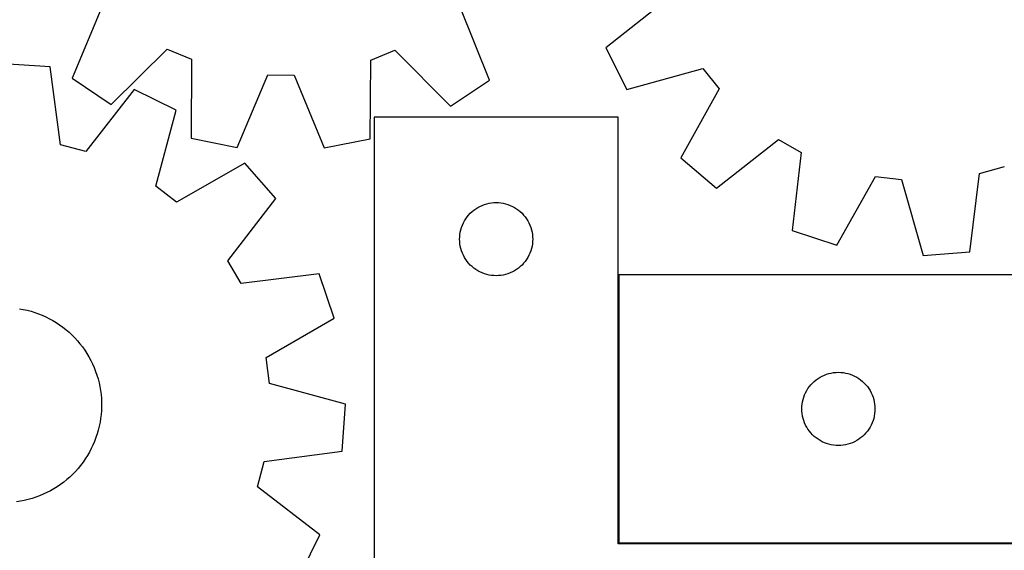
# Model space of a CAD drawing. Header units: millimetres. Extents: x 7 to 1243, y 7 to 1488.
# Tile 8 of 27: x 820 to 1063, y 203 to 333. Entities that reach past the tile are written whole.
import ezdxf

# ---------------------------------------------------------------- set-up
doc = ezdxf.new("R2010")
doc.units = ezdxf.units.MM
doc.layers.add('CUT', color=7, linetype='CONTINUOUS', true_color=0x000000)

msp = doc.modelspace()

# ---------------------------------------------------------------- linework, layer by layer
at = {"layer": 'CUT'}
for p, q in [((979.624911, 338.327446), (964.446548, 326.283372)), ((840.62031, 336.67828), (833.179275, 318.787685)), ((935.885581, 318.284108), (928.620337, 336.24681)), ((842.739791, 312.331525), (856.554875, 325.917763)), ((856.554875, 325.917763), (862.483126, 323.428078)), ((906.628642, 323.211629), (912.581021, 325.643062)), ((912.581021, 325.643062), (926.262216, 311.922008)), ((964.446548, 326.283372), (969.681128, 316.003068)), ((827.728299, 321.581018), (816.217603, 322.348709)), ((862.483126, 323.428078), (862.454941, 304.051762)), ((906.466823, 303.835968), (906.628642, 323.211629)), ((830.301657, 302.376325), (827.728299, 321.581018)), ((969.681128, 316.003068), (988.349413, 321.193207)), ((988.349413, 321.193207), (992.328716, 316.142679)), ((833.179275, 318.787685), (842.739791, 312.331525)), ((873.758371, 301.745699), (881.322617, 319.58455)), ((881.322617, 319.58455), (887.752367, 319.553025)), ((887.752367, 319.553025), (895.141323, 301.640857)), ((926.262216, 311.922008), (935.885581, 318.284108)), ((848.37654, 316.022986), (836.510484, 300.705051)), ((858.717254, 310.908779), (848.37654, 316.022986)), ((992.328716, 316.142679), (982.914806, 299.206897)), ((853.745409, 292.181175), (858.717254, 310.908779)), ((967.489072, 309.165103), (907.489072, 309.165103)), ((907.489072, 309.165103), (907.489072, 159.165103)), ((967.489072, 204.165103), (967.489072, 309.165103)), ((862.454941, 304.051762), (873.758371, 301.745699)), ((895.141323, 301.640857), (906.466823, 303.835968)), ((991.685029, 291.712321), (1006.946095, 303.651428)), ((1006.946095, 303.651428), (1012.555246, 300.508162)), ((836.510484, 300.705051), (830.301657, 302.376325)), ((1012.555246, 300.508162), (1010.33897, 281.258992)), ((982.914806, 299.206897), (991.685029, 291.712321)), ((875.666775, 297.872087), (858.842048, 288.261104)), ((883.263226, 289.189956), (875.666775, 297.872087)), ((1056.393889, 295.307509), (1062.582782, 297.051153)), ((1021.309649, 277.691126), (1030.840138, 294.56158)), ((1030.840138, 294.56158), (1037.225193, 293.80411)), ((1037.225193, 293.80411), (1042.543959, 275.172064)), ((1054.044908, 276.074082), (1056.393889, 295.307509)), ((858.842048, 288.261104), (853.745409, 292.181175)), ((871.503096, 273.790548), (883.263226, 289.189956)), ((931.125111, 285.529064), (931.55496, 285.931661)), ((931.55496, 285.931661), (932.010219, 286.305283)), ((932.010219, 286.305283), (932.48894, 286.648329)), ((932.48894, 286.648329), (932.989072, 286.959331)), ((932.989072, 286.959331), (933.508474, 287.236957)), ((933.508474, 287.236957), (934.044921, 287.480018)), ((934.044921, 287.480018), (934.596117, 287.687474)), ((934.596117, 287.687474), (935.159701, 287.858435)), ((935.159701, 287.858435), (935.733259, 287.99217)), ((935.733259, 287.99217), (936.314336, 288.088106)), ((936.314336, 288.088106), (936.900444, 288.145833)), ((936.900444, 288.145833), (937.489072, 288.165103)), ((937.489072, 288.165103), (938.0777, 288.145833)), ((938.0777, 288.145833), (938.663808, 288.088106)), ((938.663808, 288.088106), (939.244885, 287.99217)), ((939.244885, 287.99217), (939.818444, 287.858435)), ((939.818444, 287.858435), (940.382027, 287.687474)), ((940.382027, 287.687474), (940.933223, 287.480018)), ((940.933223, 287.480018), (941.46967, 287.236957)), ((941.46967, 287.236957), (941.989072, 286.959331)), ((941.989072, 286.959331), (942.489204, 286.648329)), ((942.489204, 286.648329), (942.967925, 286.305283)), ((942.967925, 286.305283), (943.423185, 285.931661)), ((943.423185, 285.931661), (943.853033, 285.529064)), ((929.417218, 283.145701), (929.694844, 283.665103)), ((929.694844, 283.665103), (930.005846, 284.165235)), ((930.005846, 284.165235), (930.348892, 284.643955)), ((930.348892, 284.643955), (930.722514, 285.099215)), ((930.722514, 285.099215), (931.125111, 285.529064)), ((943.853033, 285.529064), (944.25563, 285.099215)), ((944.25563, 285.099215), (944.629252, 284.643955)), ((944.629252, 284.643955), (944.972299, 284.165235)), ((944.972299, 284.165235), (945.283301, 283.665103)), ((945.283301, 283.665103), (945.560927, 283.145701)), ((928.662005, 280.920915), (928.79574, 281.494474)), ((928.79574, 281.494474), (928.966701, 282.058058)), ((928.966701, 282.058058), (929.174156, 282.609253)), ((929.174156, 282.609253), (929.417218, 283.145701)), ((945.560927, 283.145701), (945.803988, 282.609253)), ((945.803988, 282.609253), (946.011443, 282.058058)), ((946.011443, 282.058058), (946.182405, 281.494474)), ((946.182405, 281.494474), (946.31614, 280.920915)), ((1010.33897, 281.258992), (1021.309649, 277.691126)), ((928.489072, 279.165103), (928.508342, 279.753731)), ((928.508342, 278.576474), (928.489072, 279.165103)), ((928.508342, 279.753731), (928.566068, 280.339838)), ((928.566068, 280.339838), (928.662005, 280.920915)), ((946.31614, 280.920915), (946.412076, 280.339838)), ((946.412076, 280.339838), (946.469802, 279.753731)), ((946.469802, 279.753731), (946.489072, 279.165103)), ((946.489072, 279.165103), (946.469802, 278.576474)), ((928.566068, 277.990367), (928.508342, 278.576474)), ((928.662005, 277.40929), (928.566068, 277.990367)), ((928.79574, 276.835731), (928.662005, 277.40929)), ((928.966701, 276.272147), (928.79574, 276.835731)), ((929.174156, 275.720952), (928.966701, 276.272147)), ((946.011443, 276.272147), (945.803988, 275.720952)), ((946.182405, 276.835731), (946.011443, 276.272147)), ((946.31614, 277.40929), (946.182405, 276.835731)), ((946.412076, 277.990367), (946.31614, 277.40929)), ((946.469802, 278.576474), (946.412076, 277.990367)), ((874.711631, 268.218476), (871.503096, 273.790548)), ((929.417218, 275.184504), (929.174156, 275.720952)), ((929.694844, 274.665103), (929.417218, 275.184504)), ((930.005846, 274.16497), (929.694844, 274.665103)), ((930.348892, 273.68625), (930.005846, 274.16497)), ((944.972299, 274.16497), (944.629252, 273.68625)), ((945.283301, 274.665103), (944.972299, 274.16497)), ((945.560927, 275.184504), (945.283301, 274.665103)), ((945.803988, 275.720952), (945.560927, 275.184504)), ((1042.543959, 275.172064), (1054.044908, 276.074082)), ((930.722514, 273.23099), (930.348892, 273.68625)), ((931.125111, 272.801141), (930.722514, 273.23099)), ((931.55496, 272.398544), (931.125111, 272.801141)), ((932.010219, 272.024922), (931.55496, 272.398544)), ((932.48894, 271.681876), (932.010219, 272.024922)), ((932.989072, 271.370874), (932.48894, 271.681876)), ((933.508474, 271.093248), (932.989072, 271.370874)), ((941.989072, 271.370874), (941.46967, 271.093248)), ((942.489204, 271.681876), (941.989072, 271.370874)), ((942.967925, 272.024922), (942.489204, 271.681876)), ((943.423185, 272.398544), (942.967925, 272.024922)), ((943.853033, 272.801141), (943.423185, 272.398544)), ((944.25563, 273.23099), (943.853033, 272.801141)), ((944.629252, 273.68625), (944.25563, 273.23099)), ((893.933615, 270.659322), (874.711631, 268.218476)), ((897.629314, 259.731043), (893.933615, 270.659322)), ((934.044921, 270.850187), (933.508474, 271.093248)), ((934.596117, 270.642731), (934.044921, 270.850187)), ((935.159701, 270.47177), (934.596117, 270.642731)), ((935.733259, 270.338035), (935.159701, 270.47177)), ((936.314336, 270.242099), (935.733259, 270.338035)), ((936.900444, 270.184372), (936.314336, 270.242099)), ((937.489072, 270.165103), (936.900444, 270.184372)), ((938.0777, 270.184372), (937.489072, 270.165103)), ((938.663808, 270.242099), (938.0777, 270.184372)), ((939.244885, 270.338035), (938.663808, 270.242099)), ((939.818444, 270.47177), (939.244885, 270.338035)), ((940.382027, 270.642731), (939.818444, 270.47177)), ((940.933223, 270.850187), (940.382027, 270.642731)), ((941.46967, 271.093248), (940.933223, 270.850187)), ((1075.699245, 270.388738), (967.699245, 270.388738)), ((967.699245, 270.388738), (967.699245, 204.388738)), ((820.166783, 262.05087), (821.130416, 261.877352)), ((821.130416, 261.877352), (822.086168, 261.664673)), ((822.086168, 261.664673), (823.03245, 261.413188)), ((823.03245, 261.413188), (823.967687, 261.123314)), ((823.967687, 261.123314), (824.890323, 260.795535)), ((824.890323, 260.795535), (825.798821, 260.430395)), ((825.798821, 260.430395), (826.691669, 260.028503)), ((826.691669, 260.028503), (827.567381, 259.590527)), ((827.567381, 259.590527), (828.424501, 259.117197)), ((880.871272, 250.004252), (897.629314, 259.731043)), ((828.424501, 259.117197), (829.2616, 258.6093)), ((829.2616, 258.6093), (830.077287, 258.067682)), ((830.077287, 258.067682), (830.870203, 257.493243)), ((830.870203, 257.493243), (831.639028, 256.886941)), ((831.639028, 256.886941), (832.382484, 256.249784)), ((832.382484, 256.249784), (833.099332, 255.582833)), ((833.099332, 255.582833), (833.788379, 254.887197)), ((833.788379, 254.887197), (834.448479, 254.164035)), ((834.448479, 254.164035), (835.078533, 253.414551)), ((835.078533, 253.414551), (835.677493, 252.639991)), ((835.677493, 252.639991), (836.24436, 251.841645)), ((836.24436, 251.841645), (836.778193, 251.020841)), ((836.778193, 251.020841), (837.278101, 250.178947)), ((837.278101, 250.178947), (837.743254, 249.317362)), ((881.703232, 243.628475), (880.871272, 250.004252)), ((837.743254, 249.317362), (838.172877, 248.437522)), ((838.172877, 248.437522), (838.566256, 247.54089)), ((838.566256, 247.54089), (838.922734, 246.628959)), ((838.922734, 246.628959), (839.241719, 245.703247)), ((839.241719, 245.703247), (839.522681, 244.765294)), ((839.522681, 244.765294), (839.765151, 243.816661)), ((1016.220392, 244.528919), (1016.699113, 244.871965)), ((1016.699113, 244.871965), (1017.199245, 245.182967)), ((1017.199245, 245.182967), (1017.718646, 245.460593)), ((1017.718646, 245.460593), (1018.255094, 245.703654)), ((1018.255094, 245.703654), (1018.806289, 245.91111)), ((1018.806289, 245.91111), (1019.369873, 246.082071)), ((1019.369873, 246.082071), (1019.943432, 246.215806)), ((1019.943432, 246.215806), (1020.524509, 246.311742)), ((1020.524509, 246.311742), (1021.110616, 246.369469)), ((1021.110616, 246.369469), (1021.699245, 246.388738)), ((1021.699245, 246.388738), (1022.287873, 246.369469)), ((1022.287873, 246.369469), (1022.87398, 246.311742)), ((1022.87398, 246.311742), (1023.455058, 246.215806)), ((1023.455058, 246.215806), (1024.028616, 246.082071)), ((1024.028616, 246.082071), (1024.5922, 245.91111)), ((1024.5922, 245.91111), (1025.143396, 245.703654)), ((1025.143396, 245.703654), (1025.679843, 245.460593)), ((1025.679843, 245.460593), (1026.199245, 245.182967)), ((1026.199245, 245.182967), (1026.699377, 244.871965)), ((1026.699377, 244.871965), (1027.178098, 244.528919)), ((839.765151, 243.816661), (839.968725, 242.858928)), ((839.968725, 242.858928), (840.133066, 241.893689)), ((900.396101, 238.527588), (881.703232, 243.628475)), ((1013.905016, 241.888738), (1014.216018, 242.388871)), ((1014.216018, 242.388871), (1014.559065, 242.867591)), ((1014.559065, 242.867591), (1014.932686, 243.322851)), ((1014.932686, 243.322851), (1015.335284, 243.752699)), ((1015.335284, 243.752699), (1015.765132, 244.155297)), ((1015.765132, 244.155297), (1016.220392, 244.528919)), ((1027.178098, 244.528919), (1027.633357, 244.155297)), ((1027.633357, 244.155297), (1028.063206, 243.752699)), ((1028.063206, 243.752699), (1028.465803, 243.322851)), ((1028.465803, 243.322851), (1028.839425, 242.867591)), ((1028.839425, 242.867591), (1029.182471, 242.388871)), ((1029.182471, 242.388871), (1029.493473, 241.888738)), ((840.133066, 241.893689), (840.257899, 240.922549)), ((840.257899, 240.922549), (840.343017, 239.947126)), ((840.343017, 239.947126), (840.388278, 238.969043)), ((1013.005912, 239.71811), (1013.176873, 240.281694)), ((1013.176873, 240.281694), (1013.384329, 240.832889)), ((1013.384329, 240.832889), (1013.62739, 241.369337)), ((1013.62739, 241.369337), (1013.905016, 241.888738)), ((1029.493473, 241.888738), (1029.771099, 241.369337)), ((1029.771099, 241.369337), (1030.01416, 240.832889)), ((1030.01416, 240.832889), (1030.221616, 240.281694)), ((1030.221616, 240.281694), (1030.392577, 239.71811)), ((840.393607, 237.989928), (840.358994, 237.01141)), ((840.388278, 238.969043), (840.393607, 237.989928)), ((899.62841, 227.016892), (900.396101, 238.527588)), ((1012.699245, 237.388738), (1012.718514, 237.977367)), ((1012.718514, 237.977367), (1012.776241, 238.563474)), ((1012.776241, 238.563474), (1012.872177, 239.144551)), ((1012.872177, 239.144551), (1013.005912, 239.71811)), ((1030.392577, 239.71811), (1030.526312, 239.144551)), ((1030.526312, 239.144551), (1030.622248, 238.563474)), ((1030.622248, 238.563474), (1030.679975, 237.977367)), ((1030.679975, 237.977367), (1030.699245, 237.388738)), ((840.170243, 235.062678), (840.016418, 234.095707)), ((840.284498, 236.035118), (840.170243, 235.062678)), ((840.358994, 237.01141), (840.284498, 236.035118)), ((1012.718514, 236.80011), (1012.699245, 237.388738)), ((1012.776241, 236.214003), (1012.718514, 236.80011)), ((1012.872177, 235.632926), (1012.776241, 236.214003)), ((1013.005912, 235.059367), (1012.872177, 235.632926)), ((1013.176873, 234.495783), (1013.005912, 235.059367)), ((1030.392577, 235.059367), (1030.221616, 234.495783)), ((1030.526312, 235.632926), (1030.392577, 235.059367)), ((1030.622248, 236.214003), (1030.526312, 235.632926)), ((1030.679975, 236.80011), (1030.622248, 236.214003)), ((1030.699245, 237.388738), (1030.679975, 236.80011)), ((839.823279, 233.135815), (839.591149, 232.184599)), ((840.016418, 234.095707), (839.823279, 233.135815)), ((1013.384329, 233.944588), (1013.176873, 234.495783)), ((1013.62739, 233.40814), (1013.384329, 233.944588)), ((1013.905016, 232.888738), (1013.62739, 233.40814)), ((1014.216018, 232.388606), (1013.905016, 232.888738)), ((1029.493473, 232.888738), (1029.182471, 232.388606)), ((1029.771099, 233.40814), (1029.493473, 232.888738)), ((1030.01416, 233.944588), (1029.771099, 233.40814)), ((1030.221616, 234.495783), (1030.01416, 233.944588)), ((839.011522, 230.314514), (838.66499, 229.398757)), ((839.320413, 231.243644), (839.011522, 230.314514)), ((839.591149, 232.184599), (839.320413, 231.243644)), ((1014.559065, 231.909886), (1014.216018, 232.388606)), ((1014.932686, 231.454626), (1014.559065, 231.909886)), ((1015.335284, 231.024777), (1014.932686, 231.454626)), ((1015.765132, 230.62218), (1015.335284, 231.024777)), ((1016.220392, 230.248558), (1015.765132, 230.62218)), ((1016.699113, 229.905512), (1016.220392, 230.248558)), ((1027.178098, 230.248558), (1026.699377, 229.905512)), ((1027.633357, 230.62218), (1027.178098, 230.248558)), ((1028.063206, 231.024777), (1027.633357, 230.62218)), ((1028.465803, 231.454626), (1028.063206, 231.024777)), ((1028.839425, 231.909886), (1028.465803, 231.454626)), ((1029.182471, 232.388606), (1028.839425, 231.909886)), ((838.281395, 228.497897), (837.861374, 227.613432)), ((838.66499, 229.398757), (838.281395, 228.497897)), ((1017.199245, 229.59451), (1016.699113, 229.905512)), ((1017.718646, 229.316884), (1017.199245, 229.59451)), ((1018.255094, 229.073823), (1017.718646, 229.316884)), ((1018.806289, 228.866367), (1018.255094, 229.073823)), ((1019.369873, 228.695406), (1018.806289, 228.866367)), ((1019.943432, 228.561671), (1019.369873, 228.695406)), ((1020.524509, 228.465735), (1019.943432, 228.561671)), ((1021.110616, 228.408008), (1020.524509, 228.465735)), ((1021.699245, 228.388738), (1021.110616, 228.408008)), ((1022.287873, 228.408008), (1021.699245, 228.388738)), ((1022.87398, 228.465735), (1022.287873, 228.408008)), ((1023.455058, 228.561671), (1022.87398, 228.465735)), ((1024.028616, 228.695406), (1023.455058, 228.561671)), ((1024.5922, 228.866367), (1024.028616, 228.695406)), ((1025.143396, 229.073823), (1024.5922, 228.866367)), ((1025.679843, 229.316884), (1025.143396, 229.073823)), ((1026.199245, 229.59451), (1025.679843, 229.316884)), ((1026.699377, 229.905512), (1026.199245, 229.59451)), ((836.91491, 225.89955), (836.390043, 225.072985)), ((837.405626, 226.746836), (836.91491, 225.89955)), ((837.861374, 227.613432), (837.405626, 226.746836)), ((880.423717, 224.443534), (899.62841, 227.016892)), ((835.241405, 223.487483), (834.619546, 222.731185)), ((835.831898, 224.268517), (835.241405, 223.487483)), ((836.390043, 225.072985), (835.831898, 224.268517)), ((878.752443, 218.234707), (880.423717, 224.443534)), ((832.576375, 220.623074), (831.839898, 219.977862)), ((833.285921, 221.297788), (832.576375, 220.623074)), ((833.967356, 222.000882), (833.285921, 221.297788)), ((834.619546, 222.731185), (833.967356, 222.000882)), ((829.481358, 218.229728), (828.649836, 217.71275)), ((830.291101, 218.780193), (829.481358, 218.229728)), ((831.077718, 219.363228), (830.291101, 218.780193)), ((831.839898, 219.977862), (831.077718, 219.363228)), ((894.070378, 206.368651), (878.752443, 218.234707)), ((824.215122, 215.658243), (823.283095, 215.358207)), ((825.134135, 215.996045), (824.215122, 215.658243)), ((826.038604, 216.371052), (825.134135, 215.996045)), ((826.927025, 216.782638), (826.038604, 216.371052)), ((827.797919, 217.230119), (826.927025, 216.782638)), ((828.649836, 217.71275), (827.797919, 217.230119)), ((820.424539, 214.689372), (819.456148, 214.544755)), ((821.386225, 214.873368), (820.424539, 214.689372)), ((822.339606, 215.096437), (821.386225, 214.873368)), ((823.283095, 215.358207), (822.339606, 215.096437)), ((888.956171, 196.027937), (894.070378, 206.368651)), ((1087.489072, 204.165103), (967.489072, 204.165103)), ((967.699245, 204.388738), (1075.699245, 204.388738))]:
    msp.add_line(p, q, dxfattribs=at)

doc.saveas('drawing.dxf')
